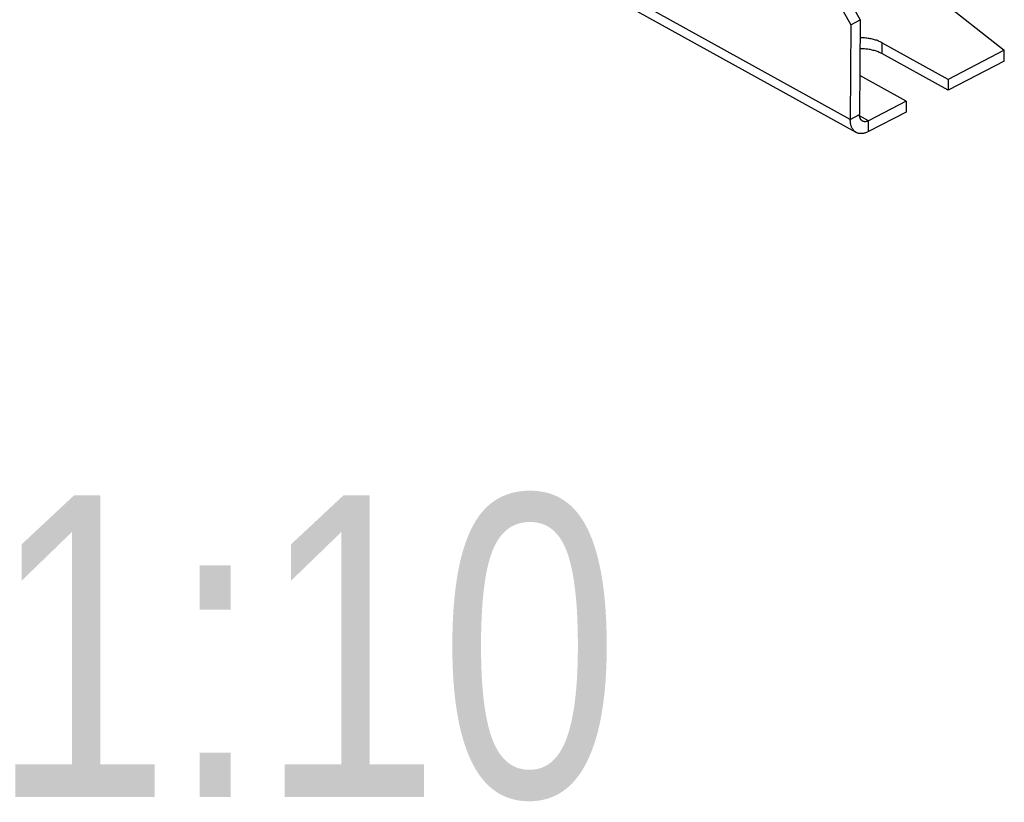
# Model space of a CAD drawing. Extents: x 0 to 420, y 0 to 297.
# Tile 29 of 51: x 375 to 386, y 65 to 74. Entities that reach past the tile are written whole.
import ezdxf

# ---------------------------------------------------------------- set-up
doc = ezdxf.new("R2010")
doc.units = 0
doc.header["$LTSCALE"] = 23.1
doc.layers.get('0').update_dxf_attribs({"linetype": 'CONTINUOUS'})
doc.layers.add('DATUM_AXIS', color=7, linetype='CONTINUOUS')
doc.styles.get("Standard").update_dxf_attribs({"font": 'txt', "width": 0.8})

msp = doc.modelspace()

# ---------------------------------------------------------------- linework, layer by layer
at = {"layer": 'DATUM_AXIS', "color": 9, "linetype": 'CONTINUOUS'}
for p, q in [((384.284, 72.548), (378.667, 75.655)), ((384.65, 73.437), (384.649, 73.311)), ((384.284, 72.548), (384.391, 72.603)), ((384.497, 72.533), (384.392, 72.591)), ((384.497, 72.406), (384.497, 72.533))]:
    msp.add_line(p, q, dxfattribs=at)
at = {"layer": 'DATUM_AXIS', "color": 7, "linetype": 'CONTINUOUS'}
for p, q in [((384.353, 72.397), (378.736, 75.504)), ((383.252, 75.491), (384.292, 73.645)), ((383.36, 75.547), (384.399, 73.701)), ((385.209, 74.028), (386.069, 73.35)), ((384.292, 73.645), (384.284, 72.548)), ((384.292, 73.645), (384.399, 73.701)), ((384.399, 73.701), (384.391, 72.603)), ((385.419, 73.012), (384.65, 73.437)), ((385.418, 72.885), (384.649, 73.311)), ((386.069, 73.35), (385.419, 73.012)), ((386.069, 73.223), (386.069, 73.35)), ((386.069, 73.223), (385.418, 72.885)), ((384.933, 72.759), (384.395, 73.057)), ((385.419, 73.012), (385.418, 72.885)), ((384.933, 72.759), (384.497, 72.533)), ((384.933, 72.759), (384.932, 72.633)), ((384.932, 72.633), (384.497, 72.406))]:
    msp.add_line(p, q, dxfattribs=at)
for points in [[(384.65, 73.437), (384.64, 73.442), (384.63, 73.447), (384.62, 73.452), (384.61, 73.456), (384.599, 73.461), (384.587, 73.465), (384.576, 73.468), (384.564, 73.472), (384.552, 73.475), (384.54, 73.478), (384.528, 73.481), (384.515, 73.483), (384.503, 73.486), (384.49, 73.487), (384.477, 73.489), (384.464, 73.491), (384.45, 73.492), (384.437, 73.493), (384.424, 73.493), (384.41, 73.493), (384.398, 73.493)], [(384.649, 73.311), (384.639, 73.316), (384.629, 73.321), (384.619, 73.325), (384.609, 73.33), (384.598, 73.334), (384.587, 73.338), (384.575, 73.342), (384.563, 73.345), (384.551, 73.348), (384.539, 73.351), (384.527, 73.354), (384.514, 73.357), (384.502, 73.359), (384.489, 73.361), (384.476, 73.363), (384.463, 73.364), (384.449, 73.365), (384.436, 73.366), (384.423, 73.367), (384.409, 73.367), (384.397, 73.367)], [(384.426, 72.528), (384.424, 72.529), (384.42, 72.532), (384.417, 72.534), (384.414, 72.537), (384.411, 72.54), (384.408, 72.544), (384.405, 72.548), (384.403, 72.552), (384.401, 72.556), (384.399, 72.56), (384.397, 72.565), (384.395, 72.57), (384.394, 72.575), (384.393, 72.581), (384.392, 72.586), (384.392, 72.592), (384.391, 72.598), (384.391, 72.603)], [(384.353, 72.397), (384.349, 72.399), (384.343, 72.403), (384.337, 72.408), (384.331, 72.413), (384.326, 72.418), (384.321, 72.424), (384.316, 72.43), (384.312, 72.436), (384.308, 72.443), (384.304, 72.45), (384.3, 72.457), (384.297, 72.465), (384.294, 72.473), (384.292, 72.482), (384.29, 72.49), (384.288, 72.499), (384.287, 72.509), (384.285, 72.518), (384.285, 72.528), (384.284, 72.538), (384.284, 72.548)], [(384.497, 72.533), (384.492, 72.53), (384.487, 72.528), (384.482, 72.526), (384.477, 72.524), (384.472, 72.523), (384.467, 72.522), (384.462, 72.521), (384.458, 72.521), (384.453, 72.521), (384.448, 72.521), (384.444, 72.522), (384.44, 72.523), (384.435, 72.524), (384.431, 72.525), (384.428, 72.527), (384.426, 72.528)], [(384.497, 72.406), (384.488, 72.402), (384.479, 72.398), (384.471, 72.394), (384.462, 72.391), (384.454, 72.389), (384.445, 72.387), (384.437, 72.385), (384.429, 72.384), (384.421, 72.383), (384.413, 72.383), (384.405, 72.383), (384.397, 72.383), (384.39, 72.384), (384.382, 72.386), (384.375, 72.388), (384.368, 72.39), (384.361, 72.393), (384.355, 72.396), (384.353, 72.397)]]:
    msp.add_lwpolyline(points, dxfattribs=at)

# ---------------------------------------------------------------- texts
at = {"color": 5, "linetype": 'CONTINUOUS', "width": 0.8}
msp.add_text('1:10', height=3.5, dxfattribs=at).set_placement((374.32, 64.69))

doc.saveas('drawing.dxf')
